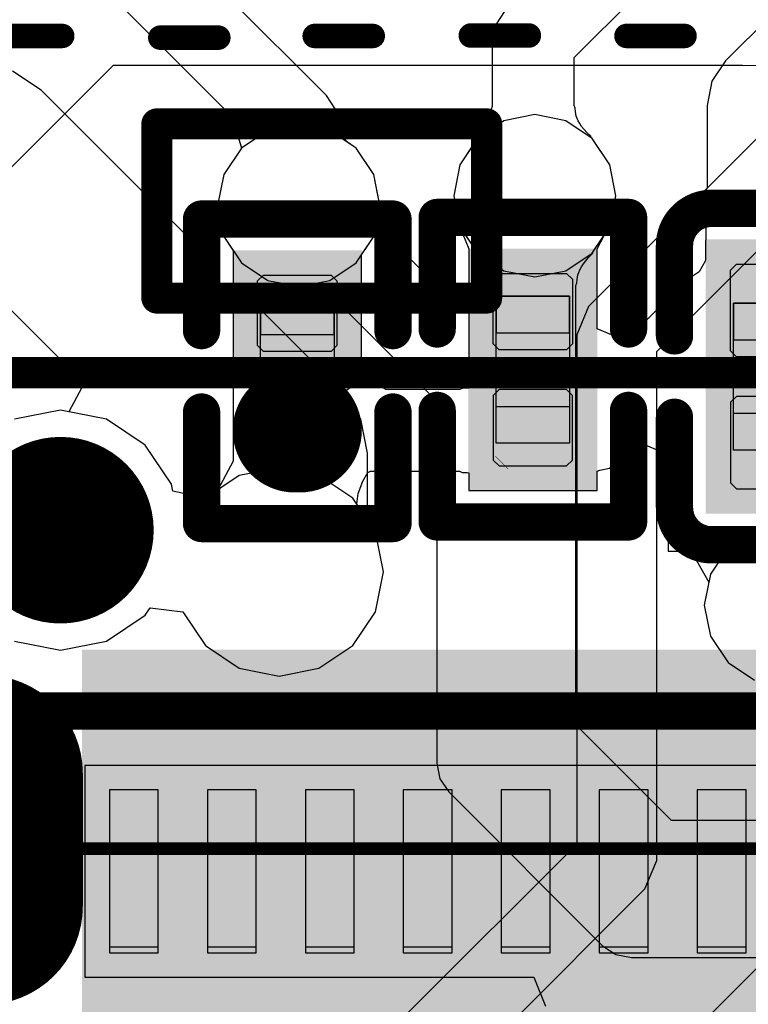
# Model space of a CAD drawing. Header units: millimetres. Extents: x 2.67 to 3.5, y 2 to 3.
# Tile 18 of 24: x 2.96 to 3.08, y 2.67 to 2.83. Entities that reach past the tile are written whole.
import ezdxf

# ---------------------------------------------------------------- set-up
doc = ezdxf.new("R2010")
doc.units = ezdxf.units.MM
doc.header["$MEASUREMENT"] = 0
for name, color, linetype in [('BottomLayer', 5, 'Continuous'), ('BottomOverlay', 54, 'Continuous'), ('BottomPaste', 16, 'Continuous'), ('BottomSolder', 6, 'Continuous'), ('ConnectLayer', 7, 'Continuous'), ('Mechanical15', 56, 'Continuous'), ('Mechanical4', 56, 'Continuous'), ('Mechanical5', 56, 'Continuous'), ('PadHoleLayer', 156, 'Continuous'), ('TopLayer', 1, 'Continuous'), ('TopOverlay', 2, 'Continuous'), ('TopPaste', 8, 'Continuous'), ('TopSolder', 216, 'Continuous')]:
    doc.layers.add(name, color=color, linetype=linetype)

# ---------------------------------------------------------------- blocks, each defined once
blk = doc.blocks.new('QFN_56_L7_0_W7_0_P0_40_TL_EP4_0_6')
at = {"layer": 'Mechanical15'}
for p, q in [((0.14082, 0.10998), (0.12507, 0.10998)), ((0.12507, 0.10998), (0.12507, 0.10211)), ((0.14082, 0.10211), (0.14082, 0.10998)), ((0.12507, 0.10211), (0.14082, 0.10211)), ((0.14082, 0.09423), (0.12507, 0.09423)), ((0.12507, 0.09423), (0.12507, 0.08636)), ((0.14082, 0.08636), (0.14082, 0.09423)), ((0.12507, 0.08636), (0.14082, 0.08636)), ((0.14082, 0.07848), (0.12507, 0.07848)), ((0.12507, 0.07848), (0.12507, 0.07061)), ((0.14082, 0.07061), (0.14082, 0.07848)), ((0.12507, 0.07061), (0.14082, 0.07061)), ((0.14082, 0.06274), (0.12507, 0.06274)), ((0.12507, 0.06274), (0.12507, 0.05486)), ((0.14082, 0.05486), (0.14082, 0.06274)), ((0.12507, 0.05486), (0.14082, 0.05486)), ((0.14082, 0.04699), (0.12507, 0.04699)), ((0.12507, 0.04699), (0.12507, 0.03911)), ((0.14082, 0.03911), (0.14082, 0.04699)), ((0.12507, 0.03911), (0.14082, 0.03911)), ((0.14082, 0.03124), (0.12507, 0.03124)), ((0.12507, 0.03124), (0.12507, 0.02337)), ((0.14082, 0.02337), (0.14082, 0.03124)), ((0.12507, 0.02337), (0.14082, 0.02337)), ((0.14082, 0.01549), (0.12507, 0.01549)), ((0.12507, 0.01549), (0.12507, 0.00762)), ((0.14082, 0.00762), (0.14082, 0.01549)), ((0.12507, 0.00762), (0.14082, 0.00762))]:
    blk.add_line(p, q, dxfattribs=at)
at = {"layer": 'Mechanical15', "const_width": 0.002}
blk.add_lwpolyline([(0.14082, 0.14148), (0.14082, -0.13411)], dxfattribs=at)
at = {"layer": 'TopLayer'}
for points in [[(0.12409, 0.10211), (0.15027, 0.10211), (0.12409, 0.10998), (0.15027, 0.10998)], [(0.12409, 0.08636), (0.15027, 0.08636), (0.12409, 0.09423), (0.15027, 0.09423)], [(0.12409, 0.07061), (0.15027, 0.07061), (0.12409, 0.07848), (0.15027, 0.07848)], [(0.12409, 0.05487), (0.15027, 0.05487), (0.12409, 0.06274), (0.15027, 0.06274)], [(0.12409, 0.03912), (0.15027, 0.03912), (0.12409, 0.04699), (0.15027, 0.04699)], [(0.12409, 0.02337), (0.15027, 0.02337), (0.12409, 0.03124), (0.15027, 0.03124)], [(0.12409, 0.00762), (0.15027, 0.00762), (0.12409, 0.01549), (0.15027, 0.01549)]]:
    blk.add_solid(points, dxfattribs=at)
at = {"layer": 'TopOverlay', "const_width": 0.006}
blk.add_lwpolyline([(0.14382, 0.14448), (0.14382, 0.11795)], dxfattribs=at)
at = {"layer": 'TopOverlay', "const_width": 0.003}
blk.add_lwpolyline([(0.14232, 0.11795, 1), (0.14532, 0.11795, 1)], format="xyb", close=True, dxfattribs=at)
at = {"layer": 'TopPaste'}
for p, q in [((0.15027, 0.10998), (0.12409, 0.10998)), ((0.12409, 0.10998), (0.12409, 0.10211)), ((0.15027, 0.10211), (0.15027, 0.10998)), ((0.12409, 0.10211), (0.15027, 0.10211)), ((0.15027, 0.09423), (0.12409, 0.09423)), ((0.12409, 0.09423), (0.12409, 0.08636)), ((0.15027, 0.08636), (0.15027, 0.09423)), ((0.12409, 0.08636), (0.15027, 0.08636)), ((0.15027, 0.07848), (0.12409, 0.07848)), ((0.12409, 0.07848), (0.12409, 0.07061)), ((0.15027, 0.07061), (0.15027, 0.07848)), ((0.12409, 0.07061), (0.15027, 0.07061)), ((0.15027, 0.06274), (0.12409, 0.06274)), ((0.12409, 0.06274), (0.12409, 0.05487)), ((0.15027, 0.05487), (0.15027, 0.06274)), ((0.12409, 0.05487), (0.15027, 0.05487)), ((0.15027, 0.04699), (0.12409, 0.04699)), ((0.12409, 0.04699), (0.12409, 0.03912)), ((0.15027, 0.03912), (0.15027, 0.04699)), ((0.12409, 0.03912), (0.15027, 0.03912)), ((0.15027, 0.03124), (0.12409, 0.03124)), ((0.12409, 0.03124), (0.12409, 0.02337)), ((0.15027, 0.02337), (0.15027, 0.03124)), ((0.12409, 0.02337), (0.15027, 0.02337)), ((0.15027, 0.01549), (0.12409, 0.01549)), ((0.12409, 0.01549), (0.12409, 0.00762)), ((0.15027, 0.00762), (0.15027, 0.01549)), ((0.12409, 0.00762), (0.15027, 0.00762))]:
    blk.add_line(p, q, dxfattribs=at)
at = {"layer": 'TopSolder'}
for points in [[(0.12209, 0.10011), (0.15227, 0.10011), (0.12209, 0.11198), (0.15227, 0.11198)], [(0.12209, 0.08436), (0.15227, 0.08436), (0.12209, 0.09623), (0.15227, 0.09623)], [(0.12209, 0.06861), (0.15227, 0.06861), (0.12209, 0.08048), (0.15227, 0.08048)], [(0.12209, 0.05287), (0.15227, 0.05287), (0.12209, 0.06474), (0.15227, 0.06474)], [(0.12209, 0.03712), (0.15227, 0.03712), (0.12209, 0.04899), (0.15227, 0.04899)], [(0.12209, 0.02137), (0.15227, 0.02137), (0.12209, 0.03324), (0.15227, 0.03324)], [(0.12209, 0.00562), (0.15227, 0.00562), (0.12209, 0.01749), (0.15227, 0.01749)]]:
    blk.add_solid(points, dxfattribs=at)
blk = doc.blocks.new('C0201_16')
at = {"layer": 'Mechanical4'}
for p, q in [((-0.01196, 0.00521), (0.01166, 0.00521)), ((-0.01196, -0.0066), (-0.01196, 0.00521)), ((0.01166, 0.00521), (0.01166, -0.0066)), ((0.01166, -0.0066), (-0.01196, -0.0066))]:
    blk.add_line(p, q, dxfattribs=at)
at = {"layer": 'Mechanical5'}
for p, q in [((-0.00606, 0.00521), (-0.01196, 0.00521)), ((-0.01196, 0.00521), (-0.01196, -0.0066)), ((-0.00606, -0.0066), (-0.00606, 0.00521)), ((0.00576, 0.00521), (0.01166, 0.00521)), ((0.00576, -0.0066), (0.00576, 0.00521)), ((0.01166, 0.00521), (0.01166, -0.0066)), ((-0.01196, -0.0066), (-0.00606, -0.0066)), ((0.01166, -0.0066), (0.00576, -0.0066))]:
    blk.add_line(p, q, dxfattribs=at)
at = {"layer": 'TopLayer'}
for points in [[(-0.0182, -0.00707), (-0.00369, -0.00707), (-0.0182, 0.00569), (-0.00369, 0.00569)], [(0.00339, -0.00707), (0.0179, -0.00707), (0.00339, 0.00569), (0.0179, 0.00569)]]:
    blk.add_solid(points, dxfattribs=at)
at = {"layer": 'TopOverlay', "const_width": 0.006}
for points in [[(-0.0272, 0.00869, -0.414214), (-0.0212, 0.01469)], [(0.0209, 0.01469, -0.414214), (0.0269, 0.00869)], [(-0.0212, -0.01607, -0.414214), (-0.0272, -0.01007)], [(0.0269, -0.01007, -0.414214), (0.0209, -0.01607)]]:
    blk.add_lwpolyline(points, format="xyb", dxfattribs=at)
for points in [[(-0.00669, 0.01469), (-0.0212, 0.01469)], [(0.0209, 0.01469), (0.00639, 0.01469)], [(-0.0272, -0.01007), (-0.0272, 0.00869)], [(0.0269, -0.01007), (0.0269, 0.00869)], [(-0.00669, -0.01607), (-0.0212, -0.01607)], [(0.0209, -0.01607), (0.00639, -0.01607)]]:
    blk.add_lwpolyline(points, dxfattribs=at)
at = {"layer": 'TopOverlay', "const_width": 0.003}
for points in [[(-0.0227, 0.01469, 1), (-0.0197, 0.01469, 1)], [(-0.0227, 0.01469, 1), (-0.0197, 0.01469, 1)], [(-0.00819, 0.01469, 1), (-0.00519, 0.01469, 1)], [(0.00489, 0.01469, 1), (0.00789, 0.01469, 1)], [(0.0194, 0.01469, 1), (0.0224, 0.01469, 1)], [(0.0194, 0.01469, 1), (0.0224, 0.01469, 1)], [(-0.0287, 0.00869, 1), (-0.0257, 0.00869, 1)], [(-0.0287, 0.00869, 1), (-0.0257, 0.00869, 1)], [(0.0254, 0.00869, 1), (0.0284, 0.00869, 1)], [(0.0254, 0.00869, 1), (0.0284, 0.00869, 1)], [(-0.0287, -0.01007, 1), (-0.0257, -0.01007, 1)], [(-0.0287, -0.01007, 1), (-0.0257, -0.01007, 1)], [(0.0254, -0.01007, 1), (0.0284, -0.01007, 1)], [(0.0254, -0.01007, 1), (0.0284, -0.01007, 1)], [(-0.0227, -0.01607, 1), (-0.0197, -0.01607, 1)], [(-0.0227, -0.01607, 1), (-0.0197, -0.01607, 1)], [(-0.00819, -0.01607, 1), (-0.00519, -0.01607, 1)], [(0.00489, -0.01607, 1), (0.00789, -0.01607, 1)], [(0.0194, -0.01607, 1), (0.0224, -0.01607, 1)], [(0.0194, -0.01607, 1), (0.0224, -0.01607, 1)]]:
    blk.add_lwpolyline(points, format="xyb", close=True, dxfattribs=at)
at = {"layer": 'TopPaste'}
for p, q in [((-0.0182, 0.00474), (-0.01725, 0.00569)), ((-0.01725, 0.00569), (-0.00428, 0.00569)), ((-0.00428, 0.00569), (-0.00334, 0.00474)), ((0.00398, 0.00569), (0.00304, 0.00474)), ((0.01695, 0.00569), (0.00398, 0.00569)), ((0.0179, 0.00474), (0.01695, 0.00569)), ((-0.0182, -0.00612), (-0.0182, 0.00474)), ((-0.00334, 0.00474), (-0.00334, -0.00612)), ((0.00304, 0.00474), (0.00304, -0.00612)), ((0.0179, -0.00612), (0.0179, 0.00474)), ((-0.01725, -0.00707), (-0.0182, -0.00612)), ((-0.00334, -0.00612), (-0.00428, -0.00707)), ((0.00304, -0.00612), (0.00398, -0.00707)), ((0.01695, -0.00707), (0.0179, -0.00612)), ((-0.00428, -0.00707), (-0.01725, -0.00707)), ((0.00398, -0.00707), (0.01695, -0.00707))]:
    blk.add_line(p, q, dxfattribs=at)
for points in [[(-0.0182, -0.00707), (-0.00369, -0.00707), (-0.0182, 0.00569), (-0.00369, 0.00569)], [(0.00339, -0.00707), (0.0179, -0.00707), (0.00339, 0.00569), (0.0179, 0.00569)]]:
    blk.add_solid(points, dxfattribs=at)
at = {"layer": 'TopSolder'}
for points in [[(-0.0222, -0.01107), (0.00031, -0.01107), (-0.0222, 0.00969), (0.00031, 0.00969)], [(-0.00061, -0.01107), (0.0219, -0.01107), (-0.00061, 0.00969), (0.0219, 0.00969)]]:
    blk.add_solid(points, dxfattribs=at)
blk = doc.blocks.new('_0201_38')
at = {"layer": 'Mechanical15', "const_width": 0.0001}
blk.add_lwpolyline([(0.01465, -0.006), (0.01665, -0.004)], dxfattribs=at)
at = {"layer": 'Mechanical15', "const_width": 0.00005}
for points in [[(0.01662, -0.004, 1), (0.01667, -0.004, 1)], [(0.01462, -0.006, 1), (0.01467, -0.006, 1)]]:
    blk.add_lwpolyline(points, format="xyb", close=True, dxfattribs=at)
at = {"layer": 'Mechanical4'}
for p, q in [((-0.01111, 0.00591), (0.01252, 0.00591)), ((-0.01111, -0.0059), (-0.01111, 0.00591)), ((0.01252, 0.00591), (0.01252, -0.0059)), ((0.01252, -0.0059), (-0.01111, -0.0059))]:
    blk.add_line(p, q, dxfattribs=at)
at = {"layer": 'Mechanical5'}
for p, q in [((-0.0052, 0.00591), (-0.01111, 0.00591)), ((-0.01111, 0.00591), (-0.01111, -0.0059)), ((-0.0052, -0.0059), (-0.0052, 0.00591)), ((0.00661, 0.00591), (0.01252, 0.00591)), ((0.00661, -0.0059), (0.00661, 0.00591)), ((0.01252, 0.00591), (0.01252, -0.0059)), ((-0.01111, -0.0059), (-0.0052, -0.0059)), ((0.01252, -0.0059), (0.00661, -0.0059))]:
    blk.add_line(p, q, dxfattribs=at)
at = {"layer": 'TopLayer'}
for points in [[(-0.01477, -0.00638), (-0.00284, -0.00638), (-0.01477, 0.00638), (-0.00284, 0.00638)], [(0.00425, -0.00638), (0.01618, -0.00638), (0.00425, 0.00638), (0.01618, 0.00638)]]:
    blk.add_solid(points, dxfattribs=at)
at = {"layer": 'TopOverlay', "const_width": 0.006}
for points in [[(-0.00584, 0.01538), (-0.02377, 0.01538)], [(-0.02377, -0.01538), (-0.02377, 0.01538)], [(0.02518, 0.01538), (0.00725, 0.01538)], [(0.02518, -0.01538), (0.02518, 0.01538)], [(-0.00584, -0.01538), (-0.02377, -0.01538)], [(0.02518, -0.01538), (0.00725, -0.01538)]]:
    blk.add_lwpolyline(points, dxfattribs=at)
at = {"layer": 'TopOverlay', "const_width": 0.003}
for points in [[(-0.02527, 0.01538, 1), (-0.02227, 0.01538, 1)], [(-0.02527, 0.01538, 1), (-0.02227, 0.01538, 1)], [(-0.00734, 0.01538, 1), (-0.00434, 0.01538, 1)], [(0.00575, 0.01538, 1), (0.00875, 0.01538, 1)], [(0.02368, 0.01538, 1), (0.02668, 0.01538, 1)], [(0.02368, 0.01538, 1), (0.02668, 0.01538, 1)], [(-0.02527, -0.01538, 1), (-0.02227, -0.01538, 1)], [(-0.02527, -0.01538, 1), (-0.02227, -0.01538, 1)], [(-0.00734, -0.01538, 1), (-0.00434, -0.01538, 1)], [(0.00575, -0.01538, 1), (0.00875, -0.01538, 1)], [(0.02368, -0.01538, 1), (0.02668, -0.01538, 1)], [(0.02368, -0.01538, 1), (0.02668, -0.01538, 1)]]:
    blk.add_lwpolyline(points, format="xyb", close=True, dxfattribs=at)
at = {"layer": 'TopPaste'}
for p, q in [((-0.01477, 0.00543), (-0.01383, 0.00638)), ((-0.01383, 0.00638), (-0.00343, 0.00638)), ((-0.00343, 0.00638), (-0.00248, 0.00543)), ((0.00484, 0.00638), (0.00389, 0.00543)), ((0.01524, 0.00638), (0.00484, 0.00638)), ((0.01618, 0.00543), (0.01524, 0.00638)), ((-0.01477, -0.00543), (-0.01477, 0.00543)), ((-0.00248, 0.00543), (-0.00248, -0.00543)), ((0.00389, 0.00543), (0.00389, -0.00543)), ((0.01618, -0.00543), (0.01618, 0.00543)), ((-0.01383, -0.00638), (-0.01477, -0.00543)), ((-0.00248, -0.00543), (-0.00343, -0.00638)), ((0.00389, -0.00543), (0.00484, -0.00638)), ((0.01524, -0.00638), (0.01618, -0.00543)), ((-0.00343, -0.00638), (-0.01383, -0.00638)), ((0.00484, -0.00638), (0.01524, -0.00638))]:
    blk.add_line(p, q, dxfattribs=at)
for points in [[(-0.01477, -0.00638), (-0.00284, -0.00638), (-0.01477, 0.00638), (-0.00284, 0.00638)], [(0.00425, -0.00638), (0.01618, -0.00638), (0.00425, 0.00638), (0.01618, 0.00638)]]:
    blk.add_solid(points, dxfattribs=at)
at = {"layer": 'TopSolder'}
for points in [[(-0.01877, -0.01038), (0.00116, -0.01038), (-0.01877, 0.01038), (0.00116, 0.01038)], [(0.00025, -0.01038), (0.02018, -0.01038), (0.00025, 0.01038), (0.02018, 0.01038)]]:
    blk.add_solid(points, dxfattribs=at)
blk = doc.blocks.new('R0201_39')
at = {"layer": 'Mechanical15', "const_width": 0.0001}
blk.add_lwpolyline([(0.01465, -0.006), (0.01665, -0.004)], dxfattribs=at)
at = {"layer": 'Mechanical15', "const_width": 0.00005}
for points in [[(0.01662, -0.004, 1), (0.01667, -0.004, 1)], [(0.01462, -0.006, 1), (0.01467, -0.006, 1)]]:
    blk.add_lwpolyline(points, format="xyb", close=True, dxfattribs=at)
at = {"layer": 'Mechanical4'}
for p, q in [((-0.01111, 0.00591), (0.01252, 0.00591)), ((-0.01111, -0.0059), (-0.01111, 0.00591)), ((0.01252, 0.00591), (0.01252, -0.0059)), ((0.01252, -0.0059), (-0.01111, -0.0059))]:
    blk.add_line(p, q, dxfattribs=at)
at = {"layer": 'Mechanical5'}
for p, q in [((-0.0052, 0.00591), (-0.01111, 0.00591)), ((-0.01111, 0.00591), (-0.01111, -0.0059)), ((-0.0052, -0.0059), (-0.0052, 0.00591)), ((0.00661, 0.00591), (0.01252, 0.00591)), ((0.00661, -0.0059), (0.00661, 0.00591)), ((0.01252, 0.00591), (0.01252, -0.0059)), ((-0.01111, -0.0059), (-0.0052, -0.0059)), ((0.01252, -0.0059), (0.00661, -0.0059))]:
    blk.add_line(p, q, dxfattribs=at)
at = {"layer": 'TopLayer', "const_width": 0.01193}
blk.add_lwpolyline([(0.01022, 0.00041), (0.01022, -0.00041)], dxfattribs=at)
at = {"layer": 'TopLayer', "const_width": 0.00597}
for points in [[(0.00723, 0.00041, 1), (0.0132, 0.00041, 1)], [(0.00723, -0.00041, 1), (0.0132, -0.00041, 1)]]:
    blk.add_lwpolyline(points, format="xyb", close=True, dxfattribs=at)
at = {"layer": 'TopLayer'}
blk.add_solid([(-0.01477, -0.00638), (-0.00284, -0.00638), (-0.01477, 0.00638), (-0.00284, 0.00638)], dxfattribs=at)
at = {"layer": 'TopOverlay', "const_width": 0.006}
for points in [[(-0.00584, 0.01538), (-0.02377, 0.01538)], [(-0.02377, -0.01538), (-0.02377, 0.01538)], [(0.02518, 0.01538), (0.00725, 0.01538)], [(0.02518, -0.01538), (0.02518, 0.01538)], [(-0.00584, -0.01538), (-0.02377, -0.01538)], [(0.02518, -0.01538), (0.00725, -0.01538)]]:
    blk.add_lwpolyline(points, dxfattribs=at)
at = {"layer": 'TopOverlay', "const_width": 0.003}
for points in [[(-0.02527, 0.01538, 1), (-0.02227, 0.01538, 1)], [(-0.02527, 0.01538, 1), (-0.02227, 0.01538, 1)], [(-0.00734, 0.01538, 1), (-0.00434, 0.01538, 1)], [(0.00575, 0.01538, 1), (0.00875, 0.01538, 1)], [(0.02368, 0.01538, 1), (0.02668, 0.01538, 1)], [(0.02368, 0.01538, 1), (0.02668, 0.01538, 1)], [(-0.02527, -0.01538, 1), (-0.02227, -0.01538, 1)], [(-0.02527, -0.01538, 1), (-0.02227, -0.01538, 1)], [(-0.00734, -0.01538, 1), (-0.00434, -0.01538, 1)], [(0.00575, -0.01538, 1), (0.00875, -0.01538, 1)], [(0.02368, -0.01538, 1), (0.02668, -0.01538, 1)], [(0.02368, -0.01538, 1), (0.02668, -0.01538, 1)]]:
    blk.add_lwpolyline(points, format="xyb", close=True, dxfattribs=at)
at = {"layer": 'TopPaste'}
for p, q in [((-0.01477, 0.00543), (-0.01383, 0.00638)), ((-0.01383, 0.00638), (-0.00343, 0.00638)), ((-0.00343, 0.00638), (-0.00248, 0.00543)), ((0.00484, 0.00638), (0.00389, 0.00543)), ((0.01524, 0.00638), (0.00484, 0.00638)), ((0.01618, 0.00543), (0.01524, 0.00638)), ((-0.01477, -0.00543), (-0.01477, 0.00543)), ((-0.00248, 0.00543), (-0.00248, -0.00543)), ((0.00389, 0.00543), (0.00389, -0.00543)), ((0.01618, -0.00543), (0.01618, 0.00543)), ((-0.01383, -0.00638), (-0.01477, -0.00543)), ((-0.00248, -0.00543), (-0.00343, -0.00638)), ((0.00389, -0.00543), (0.00484, -0.00638)), ((0.01524, -0.00638), (0.01618, -0.00543)), ((-0.00343, -0.00638), (-0.01383, -0.00638)), ((0.00484, -0.00638), (0.01524, -0.00638))]:
    blk.add_line(p, q, dxfattribs=at)
at = {"layer": 'TopPaste', "const_width": 0.01193}
blk.add_lwpolyline([(0.01022, 0.00041), (0.01022, -0.00041)], dxfattribs=at)
at = {"layer": 'TopPaste', "const_width": 0.00597}
for points in [[(0.00723, 0.00041, 1), (0.0132, 0.00041, 1)], [(0.00723, -0.00041, 1), (0.0132, -0.00041, 1)]]:
    blk.add_lwpolyline(points, format="xyb", close=True, dxfattribs=at)
at = {"layer": 'TopPaste'}
blk.add_solid([(-0.01477, -0.00638), (-0.00284, -0.00638), (-0.01477, 0.00638), (-0.00284, 0.00638)], dxfattribs=at)
at = {"layer": 'TopSolder', "const_width": 0.01993}
blk.add_lwpolyline([(0.01022, 0.00041), (0.01022, -0.00041)], dxfattribs=at)
at = {"layer": 'TopSolder', "const_width": 0.00997}
for points in [[(0.00523, 0.00041, 1), (0.0152, 0.00041, 1)], [(0.00523, -0.00041, 1), (0.0152, -0.00041, 1)]]:
    blk.add_lwpolyline(points, format="xyb", close=True, dxfattribs=at)
at = {"layer": 'TopSolder'}
blk.add_solid([(-0.01877, -0.01038), (0.00116, -0.01038), (-0.01877, 0.01038), (0.00116, 0.01038)], dxfattribs=at)
blk = doc.blocks.new('TF_SD_1_40')
at = {"layer": 'Mechanical15', "const_width": 0.002}
blk.add_lwpolyline([(0.15151, 0.12818), (-0.2977, 0.12818)], dxfattribs=at)
at = {"layer": 'TopOverlay'}
for points, const_width in [([(0.07927, 0.12818), (-0.21463, 0.12818)], 0.00598), ([(-0.05063, 0.01965), (-0.05996, 0.01965)], 0.00394), ([(-0.02561, 0.01958), (-0.03494, 0.01958)], 0.00394), ([(-0.00052, 0.01965), (-0.00985, 0.01965)], 0.00394), ([(0.02429, 0.01992), (0.01496, 0.01992)], 0.00394), ([(0.04938, 0.01965), (0.04005, 0.01965)], 0.00394)]:
    blk.add_lwpolyline(points, dxfattribs=dict(at, const_width=const_width))
at = {"layer": 'TopOverlay', "const_width": 0.00197}
for points in [[(-0.06095, 0.01965, 1), (-0.05898, 0.01965, 1)], [(-0.05162, 0.01965, 1), (-0.04965, 0.01965, 1)], [(-0.03593, 0.01958, 1), (-0.03396, 0.01958, 1)], [(-0.0266, 0.01958, 1), (-0.02463, 0.01958, 1)], [(-0.01084, 0.01965, 1), (-0.00887, 0.01965, 1)], [(-0.00151, 0.01965, 1), (0.00046, 0.01965, 1)], [(0.01398, 0.01992, 1), (0.01595, 0.01992, 1)], [(0.02331, 0.01992, 1), (0.02528, 0.01992, 1)], [(0.03907, 0.01965, 1), (0.04103, 0.01965, 1)]]:
    blk.add_lwpolyline(points, format="xyb", close=True, dxfattribs=at)
blk = doc.blocks.new('USB_TYPE_C_16PIN_A_B_41')
at = {"layer": 'BottomLayer', "const_width": 0.02362}
blk.add_lwpolyline([(0.13559, -0.12735), (0.11421, -0.12735)], dxfattribs=at)
at = {"layer": 'BottomLayer', "const_width": 0.01181}
for points in [[(0.1083, -0.12735, 1), (0.12011, -0.12735, 1)], [(0.12968, -0.12735, 1), (0.14149, -0.12735, 1)]]:
    blk.add_lwpolyline(points, format="xyb", close=True, dxfattribs=at)
at = {"layer": 'BottomLayer'}
for points in [[(0.09832, -0.0053), (0.09832, -0.01712), (0.15147, -0.0053), (0.15147, -0.01712)], [(0.15147, -0.0368), (0.15147, -0.02499), (0.09832, -0.0368), (0.09832, -0.02499)], [(0.15147, -0.05649), (0.15147, -0.04467), (0.09832, -0.05649), (0.09832, -0.04467)], [(0.15147, -0.07617), (0.15147, -0.06436), (0.09832, -0.07617), (0.09832, -0.06436)], [(0.09832, -0.08404), (0.09832, -0.10767), (0.15147, -0.08404), (0.15147, -0.10767)]]:
    blk.add_solid(points, dxfattribs=at)
at = {"layer": 'BottomOverlay', "const_width": 0.005}
for points in [[(0.04978, -0.15542), (0.04978, 0.15072)], [(0.03778, -0.04664), (0.00978, -0.04664)], [(0.00978, -0.09964), (0.00978, -0.04664)], [(0.03778, -0.09964), (0.03778, -0.04664)], [(0.03678, -0.09964), (0.00978, -0.09964)], [(0.03778, -0.09964), (0.03478, -0.09964)]]:
    blk.add_lwpolyline(points, dxfattribs=at)
at = {"layer": 'BottomOverlay', "const_width": 0.0025}
for points in [[(0.00853, -0.04664, 1), (0.01103, -0.04664, 1)], [(0.00853, -0.04664, 1), (0.01103, -0.04664, 1)], [(0.03653, -0.04664, 1), (0.03903, -0.04664, 1)], [(0.03653, -0.04664, 1), (0.03903, -0.04664, 1)], [(0.00853, -0.09964, 1), (0.01103, -0.09964, 1)], [(0.00853, -0.09964, 1), (0.01103, -0.09964, 1)], [(0.03353, -0.09964, 1), (0.03603, -0.09964, 1)], [(0.03553, -0.09964, 1), (0.03803, -0.09964, 1)], [(0.03653, -0.09964, 1), (0.03903, -0.09964, 1)], [(0.03653, -0.09964, 1), (0.03903, -0.09964, 1)]]:
    blk.add_lwpolyline(points, format="xyb", close=True, dxfattribs=at)
at = {"layer": 'BottomPaste', "const_width": 0.02362}
blk.add_lwpolyline([(0.13559, -0.12735), (0.11421, -0.12735)], dxfattribs=at)
at = {"layer": 'BottomPaste', "const_width": 0.01181}
for points in [[(0.1083, -0.12735, 1), (0.12011, -0.12735, 1)], [(0.12968, -0.12735, 1), (0.14149, -0.12735, 1)]]:
    blk.add_lwpolyline(points, format="xyb", close=True, dxfattribs=at)
at = {"layer": 'BottomPaste'}
for points in [[(0.09832, -0.0053), (0.09832, -0.01712), (0.15147, -0.0053), (0.15147, -0.01712)], [(0.15147, -0.0368), (0.15147, -0.02499), (0.09832, -0.0368), (0.09832, -0.02499)], [(0.15147, -0.05649), (0.15147, -0.04467), (0.09832, -0.05649), (0.09832, -0.04467)], [(0.15147, -0.07617), (0.15147, -0.06436), (0.09832, -0.07617), (0.09832, -0.06436)], [(0.09832, -0.08404), (0.09832, -0.10767), (0.15147, -0.08404), (0.15147, -0.10767)]]:
    blk.add_solid(points, dxfattribs=at)
at = {"layer": 'BottomSolder'}
for points, const_width in [([(0.0731, -0.11515, 1), (0.0771, -0.11515, 1)], 0.004), ([(0.1063, -0.12735, 1), (0.12211, -0.12735, 1)], 0.01581), ([(0.12768, -0.12735, 1), (0.14349, -0.12735, 1)], 0.01581)]:
    blk.add_lwpolyline(points, format="xyb", close=True, dxfattribs=dict(at, const_width=const_width))
at = {"layer": 'BottomSolder', "const_width": 0.03162}
blk.add_lwpolyline([(0.13559, -0.12735), (0.11421, -0.12735)], dxfattribs=at)
at = {"layer": 'BottomSolder'}
for points in [[(0.09432, -0.0013), (0.09432, -0.02112), (0.15547, -0.0013), (0.15547, -0.02112)], [(0.15547, -0.0408), (0.15547, -0.02099), (0.09432, -0.0408), (0.09432, -0.02099)], [(0.15547, -0.06049), (0.15547, -0.04067), (0.09432, -0.06049), (0.09432, -0.04067)], [(0.15547, -0.08017), (0.15547, -0.06036), (0.09432, -0.08017), (0.09432, -0.06036)], [(0.09432, -0.08005), (0.09432, -0.11167), (0.15547, -0.08005), (0.15547, -0.11167)]]:
    blk.add_solid(points, dxfattribs=at)
at = {"layer": 'PadHoleLayer', "const_width": 0.015}
blk.add_lwpolyline([(0.0676, -0.11515, 1), (0.0826, -0.11515, 1)], format="xyb", close=True, dxfattribs=at)
at = {"layer": 'TopSolder', "const_width": 0.004}
blk.add_lwpolyline([(0.0731, -0.11515, 1), (0.0771, -0.11515, 1)], format="xyb", close=True, dxfattribs=at)

msp = doc.modelspace()

# ---------------------------------------------------------------- linework, layer by layer
at = {"layer": 'ConnectLayer'}
for p, q in [((3.01414, 2.81882), (2.98313, 2.84984)), ((2.97192, 2.84248), (2.99885, 2.81555)), ((3.09635, 2.84244), (3.0783, 2.82438)), ((3.05394, 2.82491), (3.06782, 2.83878)), ((3.10597, 2.83459), (3.05627, 2.78488)), ((3.04274, 2.83226), (3.04131, 2.83014)), ((3.04131, 2.83014), (3.04081, 2.82762)), ((3.04081, 2.82762), (3.04081, 2.81704)), ((3.05394, 2.8172), (3.05394, 2.82491)), ((3.0783, 2.82438), (3.07611, 2.8211)), ((2.95726, 2.80104), (2.9799, 2.82368)), ((2.96832, 2.81965), (2.96371, 2.82273)), ((2.9799, 2.82368), (3.08101, 2.82368)), ((3.06724, 2.77768), (3.11317, 2.82362)), ((3.08101, 2.82368), (3.08102, 2.82368)), ((3.08102, 2.82368), (3.08552, 2.8236)), ((3.07611, 2.8211), (3.07533, 2.81722)), ((2.99273, 2.79524), (2.96832, 2.81965)), ((3.01557, 2.81669), (3.01414, 2.81882)), ((3.01587, 2.81519), (3.01557, 2.81669)), ((3.04062, 2.81663), (3.04059, 2.81606)), ((3.04081, 2.81704), (3.04062, 2.81663)), ((3.05413, 2.81679), (3.05394, 2.8172)), ((3.05416, 2.81622), (3.05413, 2.81679)), ((3.05421, 2.81587), (3.05416, 2.81622)), ((3.07533, 2.81722), (3.07533, 2.80391)), ((2.99885, 2.81555), (2.99905, 2.81531)), ((2.99905, 2.81531), (3.00048, 2.81037)), ((3.01626, 2.81431), (3.01587, 2.81519)), ((3.04265, 2.81475), (3.03842, 2.81192)), ((3.04265, 2.81475), (3.03842, 2.81192)), ((3.04265, 2.81475), (3.03842, 2.81192)), ((3.04031, 2.81489), (3.04012, 2.81445)), ((3.04045, 2.8153), (3.04031, 2.81489)), ((3.04054, 2.81569), (3.04045, 2.8153)), ((3.04059, 2.81606), (3.04054, 2.81569)), ((3.04765, 2.81574), (3.04265, 2.81475)), ((3.04765, 2.81574), (3.04265, 2.81475)), ((3.04765, 2.81574), (3.04265, 2.81475)), ((3.05264, 2.81475), (3.04765, 2.81574)), ((3.05264, 2.81475), (3.04765, 2.81574)), ((3.05264, 2.81475), (3.04765, 2.81574)), ((3.05687, 2.81192), (3.05264, 2.81475)), ((3.05687, 2.81192), (3.05264, 2.81475)), ((3.05687, 2.81192), (3.05264, 2.81475)), ((3.0543, 2.81551), (3.05421, 2.81587)), ((3.05444, 2.81513), (3.0543, 2.81551)), ((3.05462, 2.81473), (3.05444, 2.81513)), ((3.05486, 2.81431), (3.05462, 2.81473)), ((3.00471, 2.8132), (3.00048, 2.81037)), ((3.00471, 2.8132), (3.00048, 2.81037)), ((3.00471, 2.8132), (3.00048, 2.81037)), ((3.0097, 2.81419), (3.00471, 2.8132)), ((3.0097, 2.81419), (3.00471, 2.8132)), ((3.0097, 2.81419), (3.00471, 2.8132)), ((3.01469, 2.8132), (3.0097, 2.81419)), ((3.01469, 2.8132), (3.0097, 2.81419)), ((3.01469, 2.8132), (3.0097, 2.81419)), ((3.01893, 2.81037), (3.01469, 2.8132)), ((3.01893, 2.81037), (3.01469, 2.8132)), ((3.01893, 2.81037), (3.01469, 2.8132)), ((3.01628, 2.81367), (3.01626, 2.81431)), ((3.01632, 2.81325), (3.01628, 2.81367)), ((3.01638, 2.81292), (3.01632, 2.81325)), ((3.03956, 2.81347), (3.03917, 2.81293)), ((3.03987, 2.81397), (3.03956, 2.81347)), ((3.04012, 2.81445), (3.03987, 2.81397)), ((3.05517, 2.81385), (3.05486, 2.81431)), ((3.05555, 2.81337), (3.05517, 2.81385)), ((3.056, 2.81286), (3.05555, 2.81337)), ((3.01645, 2.81267), (3.01638, 2.81292)), ((3.01652, 2.81249), (3.01645, 2.81267)), ((3.01657, 2.81239), (3.01652, 2.81249)), ((3.0166, 2.81233), (3.01657, 2.81239)), ((3.01662, 2.81231), (3.0166, 2.81233)), ((3.01664, 2.81229), (3.01662, 2.81231)), ((3.01688, 2.81212), (3.01664, 2.81229)), ((3.01695, 2.81201), (3.01688, 2.81212)), ((3.01708, 2.81197), (3.01695, 2.81201)), ((3.01739, 2.8114), (3.01708, 2.81197)), ((3.03842, 2.81192), (3.03559, 2.80769)), ((3.03842, 2.81192), (3.03559, 2.80769)), ((3.03842, 2.81192), (3.03559, 2.80769)), ((3.03811, 2.8117), (3.03791, 2.81115)), ((3.03871, 2.81237), (3.03811, 2.8117)), ((3.03917, 2.81293), (3.03871, 2.81237)), ((3.05663, 2.81226), (3.056, 2.81286)), ((3.05663, 2.81225), (3.05663, 2.81226)), ((3.05674, 2.81201), (3.05663, 2.81225)), ((3.05663, 2.81225), (3.05663, 2.81225)), ((3.05687, 2.81192), (3.05674, 2.81201)), ((3.0597, 2.80769), (3.05687, 2.81192)), ((3.0597, 2.80769), (3.05687, 2.81192)), ((3.0597, 2.80769), (3.05687, 2.81192)), ((3.0597, 2.80769), (3.05687, 2.81192)), ((3.00048, 2.81037), (2.99765, 2.80614)), ((3.00048, 2.81037), (2.99765, 2.80614)), ((3.00048, 2.81037), (2.99765, 2.80614)), ((3.00048, 2.81037), (2.99765, 2.80614)), ((3.01893, 2.81037), (3.01739, 2.8114)), ((3.02175, 2.80614), (3.01893, 2.81037)), ((3.02175, 2.80614), (3.01893, 2.81037)), ((3.02175, 2.80614), (3.01893, 2.81037)), ((3.02175, 2.80614), (3.01893, 2.81037)), ((3.03791, 2.81115), (3.03559, 2.80769)), ((3.03559, 2.80769), (3.0346, 2.8027)), ((3.03559, 2.80769), (3.0346, 2.8027)), ((3.03559, 2.80769), (3.0346, 2.8027)), ((3.03559, 2.80769), (3.0346, 2.8027)), ((3.06069, 2.8027), (3.0597, 2.80769)), ((3.06069, 2.8027), (3.0597, 2.80769)), ((3.06069, 2.8027), (3.0597, 2.80769)), ((3.06069, 2.8027), (3.0597, 2.80769)), ((2.99765, 2.80614), (2.99666, 2.80115)), ((2.99765, 2.80614), (2.99666, 2.80115)), ((2.99765, 2.80614), (2.99666, 2.80115)), ((2.99765, 2.80614), (2.99666, 2.80115)), ((3.02275, 2.80115), (3.02175, 2.80614)), ((3.02275, 2.80115), (3.02175, 2.80614)), ((3.02275, 2.80115), (3.02175, 2.80614)), ((3.02269, 2.80143), (3.02175, 2.80614)), ((3.0752, 2.8036), (3.07508, 2.7928)), ((3.07533, 2.80391), (3.0752, 2.8036)), ((3.0346, 2.8027), (3.03559, 2.7977)), ((3.0346, 2.8027), (3.03559, 2.7977)), ((3.0346, 2.8027), (3.03559, 2.7977)), ((3.0346, 2.8027), (3.03559, 2.7977)), ((3.0597, 2.7977), (3.06069, 2.8027)), ((3.0597, 2.7977), (3.06069, 2.8027)), ((3.0597, 2.7977), (3.06069, 2.8027)), ((3.0597, 2.7977), (3.06069, 2.8027)), ((2.99666, 2.80115), (2.99765, 2.79616)), ((2.99666, 2.80115), (2.99734, 2.7977)), ((2.99666, 2.80115), (2.99765, 2.79616)), ((2.99666, 2.80115), (2.99765, 2.79616)), ((3.02175, 2.79616), (3.02275, 2.80115)), ((3.02175, 2.79616), (3.02275, 2.80115)), ((3.02175, 2.79616), (3.02275, 2.80115)), ((3.02282, 2.80113), (3.02269, 2.80143)), ((3.02284, 2.80025), (3.02282, 2.80113)), ((3.02289, 2.79954), (3.02284, 2.80025)), ((3.02298, 2.79891), (3.02289, 2.79954)), ((3.0231, 2.79835), (3.02298, 2.79891)), ((2.99734, 2.7977), (2.99273, 2.79524)), ((3.02324, 2.79786), (3.0231, 2.79835)), ((3.02341, 2.79743), (3.02324, 2.79786)), ((3.02359, 2.79706), (3.02341, 2.79743)), ((3.03559, 2.7977), (3.03842, 2.79347)), ((3.03559, 2.7977), (3.03842, 2.79347)), ((3.03559, 2.7977), (3.03702, 2.79415)), ((3.03559, 2.7977), (3.03826, 2.79371)), ((3.05687, 2.79347), (3.0597, 2.7977)), ((3.05687, 2.79347), (3.0597, 2.7977)), ((3.05703, 2.79371), (3.0597, 2.7977)), ((3.05885, 2.79643), (3.0597, 2.7977)), ((2.99765, 2.79616), (3.00048, 2.79192)), ((2.99765, 2.79616), (2.99912, 2.79396)), ((2.99765, 2.79616), (3.00048, 2.79192)), ((3.01893, 2.79192), (3.02175, 2.79616)), ((3.01893, 2.79192), (3.02175, 2.79616)), ((3.01978, 2.7932), (3.02175, 2.79616)), ((3.02379, 2.79673), (3.02359, 2.79706)), ((3.02401, 2.79643), (3.02379, 2.79673)), ((3.02439, 2.79601), (3.02401, 2.79643)), ((3.02454, 2.79559), (3.02439, 2.79601)), ((3.05765, 2.79415), (3.05885, 2.79643)), ((2.95239, 2.79539), (2.9752, 2.77258)), ((3.03397, 2.78616), (3.02454, 2.79559)), ((3.03702, 2.79415), (3.03702, 2.79415)), ((3.03702, 2.79415), (3.03702, 2.79415)), ((3.03702, 2.79415), (3.03702, 2.79415)), ((3.03702, 2.79415), (3.03702, 2.77177)), ((3.05765, 2.78129), (3.05765, 2.79415)), ((2.99912, 2.79396), (2.99915, 2.79389)), ((2.99915, 2.79389), (2.99915, 2.79389)), ((2.99915, 2.79389), (2.99915, 2.78919)), ((3.01978, 2.77408), (3.01978, 2.7932)), ((3.03826, 2.79371), (3.03838, 2.79341)), ((3.03838, 2.79341), (3.039, 2.79277)), ((3.03842, 2.79347), (3.04265, 2.79064)), ((3.03842, 2.79347), (3.04265, 2.79064)), ((3.039, 2.79277), (3.03946, 2.79224)), ((3.05264, 2.79064), (3.05687, 2.79347)), ((3.05264, 2.79064), (3.05687, 2.79347)), ((3.05584, 2.79224), (3.05629, 2.79277)), ((3.05629, 2.79277), (3.05691, 2.79341)), ((3.05691, 2.79341), (3.05703, 2.79371)), ((3.07506, 2.79243), (3.07503, 2.79219)), ((3.07508, 2.7928), (3.07506, 2.79243)), ((3.00048, 2.79192), (3.00471, 2.7891)), ((3.00048, 2.79192), (3.00471, 2.7891)), ((3.01469, 2.7891), (3.01893, 2.79192)), ((3.01469, 2.7891), (3.01893, 2.79192)), ((3.03946, 2.79224), (3.03984, 2.79173)), ((3.03984, 2.79173), (3.04015, 2.79125)), ((3.04015, 2.79125), (3.0404, 2.7908)), ((3.0549, 2.7908), (3.05514, 2.79125)), ((3.05514, 2.79125), (3.05545, 2.79173)), ((3.05545, 2.79173), (3.05584, 2.79224)), ((3.07503, 2.79219), (3.07408, 2.79049)), ((3.0404, 2.7908), (3.04058, 2.79038)), ((3.04058, 2.79038), (3.04072, 2.78998)), ((3.04072, 2.78998), (3.04081, 2.7896)), ((3.04081, 2.7896), (3.04086, 2.78924)), ((3.04265, 2.79064), (3.04765, 2.78965)), ((3.04265, 2.79064), (3.04765, 2.78965)), ((3.04765, 2.78965), (3.05264, 2.79064)), ((3.04765, 2.78965), (3.05264, 2.79064)), ((3.05443, 2.78924), (3.05448, 2.7896)), ((3.05448, 2.7896), (3.05457, 2.78998)), ((3.05457, 2.78998), (3.05471, 2.79038)), ((3.05471, 2.79038), (3.0549, 2.7908)), ((3.07408, 2.79049), (3.07195, 2.78906)), ((2.99915, 2.78919), (2.99915, 2.77408)), ((3.00379, 2.78418), (3.00625, 2.78879)), ((3.00471, 2.7891), (3.0097, 2.7881)), ((3.00471, 2.7891), (3.00942, 2.78816)), ((3.00625, 2.78879), (3.0097, 2.7881)), ((3.00942, 2.78816), (3.00972, 2.78803)), ((3.0097, 2.7881), (3.01469, 2.7891)), ((3.0097, 2.7881), (3.01469, 2.7891)), ((3.00972, 2.78803), (3.0106, 2.78801)), ((3.0106, 2.78801), (3.01131, 2.78796)), ((3.01131, 2.78796), (3.01194, 2.78787)), ((3.01194, 2.78787), (3.0125, 2.78775)), ((3.0125, 2.78775), (3.01299, 2.78761)), ((3.04089, 2.78868), (3.04001, 2.78719)), ((3.04086, 2.78924), (3.04089, 2.78868)), ((3.05421, 2.78827), (3.0544, 2.78868)), ((3.05421, 2.71766), (3.05421, 2.78827)), ((3.0544, 2.78868), (3.05443, 2.78924)), ((3.07195, 2.78906), (3.06227, 2.77938)), ((3.01299, 2.78761), (3.01342, 2.78744)), ((3.01342, 2.78744), (3.01379, 2.78726)), ((3.01379, 2.78726), (3.01412, 2.78706)), ((3.01412, 2.78706), (3.01442, 2.78684)), ((3.01442, 2.78684), (3.01484, 2.78646)), ((3.01484, 2.78646), (3.01526, 2.78631)), ((3.01526, 2.78631), (3.0319, 2.76967)), ((3.04001, 2.78719), (3.03397, 2.78616)), ((3.05627, 2.78488), (3.05438, 2.78034)), ((3.01659, 2.77138), (3.00379, 2.78418)), ((3.05438, 2.78034), (3.05438, 2.69847)), ((3.06227, 2.77938), (3.05765, 2.78129)), ((3.06724, 2.69581), (3.06724, 2.77768)), ((2.99915, 2.77408), (2.99915, 2.77408)), ((2.99915, 2.77408), (2.99915, 2.76992)), ((3.02082, 2.77372), (3.01621, 2.77064)), ((3.02372, 2.77153), (3.01978, 2.77408)), ((3.02626, 2.7748), (3.02082, 2.77372)), ((3.08745, 2.7748), (3.02626, 2.7748)), ((2.9752, 2.77258), (2.97273, 2.76797)), ((3.01621, 2.77064), (3.01313, 2.76603)), ((3.01967, 2.76677), (3.01659, 2.77138)), ((3.03552, 2.77153), (3.02372, 2.77153)), ((3.03596, 2.77173), (3.03552, 2.77153)), ((3.03678, 2.77175), (3.03596, 2.77173)), ((3.03702, 2.77177), (3.03678, 2.77175)), ((2.99915, 2.76992), (2.99915, 2.76908)), ((2.99915, 2.76908), (2.99915, 2.76002)), ((3.0319, 2.76967), (3.0319, 2.71149)), ((2.97139, 2.76824), (2.964, 2.76677)), ((2.97139, 2.76824), (2.964, 2.76677)), ((2.97139, 2.76824), (2.964, 2.76677)), ((2.97139, 2.76824), (2.964, 2.76677)), ((2.97878, 2.76677), (2.97139, 2.76824)), ((2.97273, 2.76797), (2.97139, 2.76824)), ((2.97878, 2.76677), (2.97139, 2.76824)), ((2.97878, 2.76677), (2.97139, 2.76824)), ((2.98504, 2.76258), (2.97878, 2.76677)), ((2.98504, 2.76258), (2.97878, 2.76677)), ((2.98504, 2.76258), (2.97878, 2.76677)), ((3.01313, 2.76603), (3.01262, 2.76344)), ((3.02075, 2.76133), (3.01967, 2.76677)), ((2.98923, 2.75632), (2.98504, 2.76258)), ((2.98923, 2.75632), (2.98504, 2.76258)), ((2.98923, 2.75632), (2.98504, 2.76258)), ((3.0118, 2.76276), (3.00995, 2.76099)), ((3.01195, 2.76282), (3.0118, 2.76276)), ((3.01203, 2.76297), (3.01195, 2.76282)), ((3.0122, 2.76302), (3.01203, 2.76297)), ((3.01262, 2.76344), (3.0122, 2.76302)), ((3.06178, 2.76033), (3.06447, 2.76302)), ((3.06447, 2.76302), (3.06909, 2.7611)), ((3.00995, 2.76099), (3.00847, 2.75973)), ((3.02075, 2.75054), (3.02075, 2.76133)), ((3.06909, 2.7611), (3.06909, 2.74558)), ((2.99915, 2.76002), (2.99669, 2.75541)), ((3.00793, 2.75934), (3.00749, 2.75905)), ((3.00847, 2.75973), (3.00793, 2.75934)), ((3.05965, 2.75891), (3.06178, 2.76033)), ((3.00013, 2.75771), (2.99469, 2.75407)), ((3.00013, 2.75771), (2.99469, 2.75407)), ((3.00654, 2.75898), (3.00013, 2.75771)), ((3.00654, 2.75898), (3.00013, 2.75771)), ((3.00713, 2.75886), (3.00654, 2.75898)), ((3.01295, 2.75771), (3.00654, 2.75898)), ((3.00715, 2.75887), (3.00713, 2.75886)), ((3.00721, 2.75889), (3.00715, 2.75887)), ((3.00749, 2.75905), (3.00721, 2.75889)), ((3.01839, 2.75407), (3.01295, 2.75771)), ((3.01999, 2.75681), (3.0208, 2.75821)), ((3.0208, 2.75821), (3.02125, 2.75841)), ((3.02125, 2.75841), (3.03552, 2.75841)), ((3.03552, 2.75841), (3.03596, 2.75821)), ((3.03596, 2.75821), (3.03678, 2.75819)), ((3.03678, 2.75819), (3.03702, 2.75817)), ((3.03702, 2.75817), (3.03702, 2.75532)), ((3.05765, 2.7584), (3.05811, 2.7586)), ((3.05765, 2.75532), (3.05765, 2.7584)), ((3.05811, 2.7586), (3.05965, 2.75891)), ((2.98945, 2.75522), (2.98923, 2.75632)), ((2.98945, 2.75522), (2.98923, 2.75632)), ((2.98945, 2.75522), (2.98923, 2.75632)), ((3.01923, 2.75485), (3.01999, 2.75681)), ((2.99469, 2.75407), (2.98945, 2.75522)), ((2.99469, 2.75407), (2.98945, 2.75522)), ((2.99469, 2.75407), (2.98945, 2.75522)), ((2.99669, 2.75541), (2.99469, 2.75407)), ((3.01903, 2.75312), (3.01923, 2.75485)), ((3.03702, 2.75532), (3.05765, 2.75532)), ((3.02202, 2.74864), (3.01839, 2.75407)), ((3.02202, 2.74864), (3.01903, 2.75312)), ((3.02202, 2.74864), (3.02075, 2.75054)), ((3.0233, 2.74222), (3.02202, 2.74864)), ((3.0233, 2.74222), (3.02202, 2.74864)), ((3.0233, 2.74222), (3.02202, 2.74864)), ((3.08293, 2.74893), (3.0787, 2.7461)), ((3.08293, 2.74893), (3.0787, 2.7461)), ((3.06909, 2.74558), (3.07279, 2.74558)), ((3.07279, 2.74558), (3.07561, 2.74058)), ((3.0787, 2.7461), (3.07587, 2.74187)), ((3.0787, 2.7461), (3.07587, 2.74187)), ((3.02202, 2.73581), (3.0233, 2.74222)), ((3.02202, 2.73581), (3.0233, 2.74222)), ((3.02202, 2.73581), (3.0233, 2.74222)), ((3.07587, 2.74187), (3.07488, 2.73688)), ((3.07587, 2.74187), (3.07488, 2.73688)), ((3.07561, 2.74058), (3.07488, 2.73688)), ((2.98504, 2.73528), (2.98583, 2.73646)), ((2.98504, 2.73528), (2.98583, 2.73646)), ((2.98504, 2.73528), (2.98583, 2.73646)), ((2.98583, 2.73646), (2.99106, 2.73581)), ((2.98583, 2.73646), (2.99106, 2.73581)), ((2.98583, 2.73646), (2.99106, 2.73581)), ((2.99106, 2.73581), (2.99469, 2.73037)), ((2.99106, 2.73581), (2.99469, 2.73037)), ((2.99106, 2.73581), (2.99469, 2.73037)), ((3.01839, 2.73037), (3.02202, 2.73581)), ((3.01839, 2.73037), (3.02202, 2.73581)), ((3.01839, 2.73037), (3.02202, 2.73581)), ((3.07488, 2.73688), (3.07587, 2.73188)), ((3.07488, 2.73688), (3.07587, 2.73188)), ((3.07488, 2.73688), (3.07587, 2.73188)), ((2.97878, 2.73109), (2.98504, 2.73528)), ((2.97878, 2.73109), (2.98504, 2.73528)), ((2.97878, 2.73109), (2.98504, 2.73528)), ((2.964, 2.73109), (2.97139, 2.72962)), ((2.964, 2.73109), (2.97139, 2.72962)), ((2.964, 2.73109), (2.97139, 2.72962)), ((2.97139, 2.72962), (2.97878, 2.73109)), ((2.97139, 2.72962), (2.97878, 2.73109)), ((2.97139, 2.72962), (2.97878, 2.73109)), ((3.07587, 2.73188), (3.0787, 2.72765)), ((3.07587, 2.73188), (3.0787, 2.72765)), ((3.07587, 2.73188), (3.0787, 2.72765)), ((2.99469, 2.73037), (3.00013, 2.72674)), ((2.99469, 2.73037), (3.00013, 2.72674)), ((2.99469, 2.73037), (3.00013, 2.72674)), ((3.01295, 2.72674), (3.01839, 2.73037)), ((3.01295, 2.72674), (3.01839, 2.73037)), ((3.01295, 2.72674), (3.01839, 2.73037)), ((3.0787, 2.72765), (3.08293, 2.72482)), ((3.0787, 2.72765), (3.08293, 2.72482)), ((3.0787, 2.72765), (3.08293, 2.72482)), ((3.00013, 2.72674), (3.00654, 2.72546)), ((3.00013, 2.72674), (3.00654, 2.72546)), ((3.00013, 2.72674), (3.00654, 2.72546)), ((3.00654, 2.72546), (3.01295, 2.72674)), ((3.00654, 2.72546), (3.01295, 2.72674)), ((3.00654, 2.72546), (3.01295, 2.72674)), ((3.0696, 2.70228), (3.05421, 2.71766)), ((2.98607, 2.7111), (2.97532, 2.7111)), ((2.97532, 2.7111), (2.97532, 2.67705)), ((2.99107, 2.7111), (2.98607, 2.7111)), ((3.00182, 2.7111), (2.99107, 2.7111)), ((3.00682, 2.7111), (3.00182, 2.7111)), ((3.03331, 2.7111), (3.00682, 2.7111)), ((3.0319, 2.71149), (3.0324, 2.70898)), ((3.03831, 2.7111), (3.03331, 2.7111)), ((3.05406, 2.7111), (3.03831, 2.7111)), ((3.05906, 2.7111), (3.05406, 2.7111)), ((3.05406, 2.7111), (3.05406, 2.7111)), ((3.05406, 2.7111), (3.05406, 2.7111)), ((3.05406, 2.7111), (3.05406, 2.7111)), ((3.06981, 2.7111), (3.05906, 2.7111)), ((3.07481, 2.7111), (3.06981, 2.7111)), ((3.06981, 2.7111), (3.06981, 2.7111)), ((3.06981, 2.7111), (3.06981, 2.7111)), ((3.06981, 2.7111), (3.06981, 2.7111)), ((3.08056, 2.7111), (3.07481, 2.7111)), ((3.08556, 2.7111), (3.08056, 2.7111)), ((3.0324, 2.70898), (3.03382, 2.70685)), ((3.03382, 2.70685), (3.05854, 2.68213)), ((3.14399, 2.70228), (3.0696, 2.70228)), ((3.05438, 2.69847), (3.02735, 2.67144)), ((3.06535, 2.69127), (3.06724, 2.69581)), ((3.03644, 2.66235), (3.06535, 2.69127)), ((3.09735, 2.69258), (3.0409, 2.63614)), ((3.05854, 2.68213), (3.06067, 2.68071)), ((3.06067, 2.68071), (3.06318, 2.68021)), ((3.06318, 2.68021), (3.13251, 2.68021)), ((2.97532, 2.67705), (2.99107, 2.67705)), ((2.99107, 2.67705), (2.99607, 2.67705)), ((2.99607, 2.67705), (3.00682, 2.67705)), ((3.00682, 2.67705), (3.01182, 2.67705)), ((3.01182, 2.67705), (3.03831, 2.67705)), ((3.03831, 2.67705), (3.04746, 2.67705)), ((3.04746, 2.67705), (3.04937, 2.67243))]:
    msp.add_line(p, q, dxfattribs=at)

# ---------------------------------------------------------------- block references
for name, p, rotation in [('USB_TYPE_C_16PIN_A_B_41', (3.08654, 2.82403), 270), ('TF_SD_1_40', (3.01174, 2.84804), 180), ('C0201_16', (3.08616, 2.77348), 270), ('R0201_39', (3.00946, 2.77518), 270), ('_0201_38', (3.04733, 2.77544), 270), ('QFN_56_L7_0_W7_0_P0_40_TL_EP4_0_6', (3.08924, 2.5569), 90)]:
    msp.add_blockref(name, p, dxfattribs=dict(rotation=rotation))

doc.saveas('drawing.dxf')
